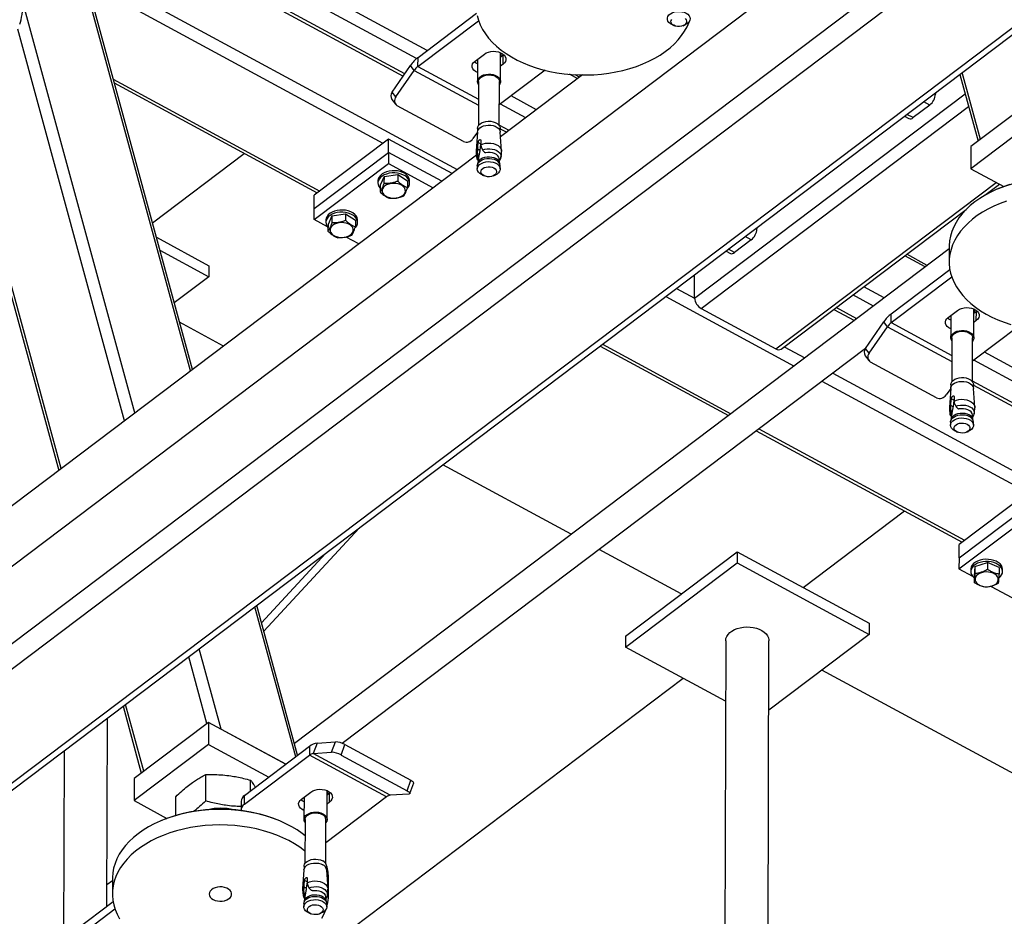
# Model space of a CAD drawing. Header units: millimetres. Extents: x 0 to 841, y 0 to 594.
# Tile 108 of 190: x 658 to 677, y 269 to 287. Entities that reach past the tile are written whole.
import ezdxf

# ---------------------------------------------------------------- set-up
doc = ezdxf.new("R2010")
doc.units = ezdxf.units.MM
doc.layers.add('TRAIT-FORT', color=4, linetype='Continuous', lineweight=25)

msp = doc.modelspace()

# ---------------------------------------------------------------- linework, layer by layer
at = {"layer": 'TRAIT-FORT', "color": 4, "linetype": 'Continuous', "lineweight": 25}
for p, q in [((754.118, 349.091), (640.007, 262.89)), ((754.114, 347.553), (640.003, 261.352)), ((754.331, 347.216), (640.221, 261.014)), ((756.077, 346.27), (641.967, 260.068)), ((642.139, 260.06), (756.25, 346.261)), ((665.715, 286.322), (660.182, 289.32)), ((665.504, 286.161), (659.97, 289.16)), ((659.59, 288.872), (665.236, 285.813)), ((665.268, 285.859), (659.638, 288.909)), ((659.81, 287.479), (666.308, 283.959)), ((659.918, 279.131), (657.697, 287.281)), ((661.021, 279.965), (659.024, 287.289)), ((659.598, 287.319), (664.835, 284.481)), ((661.057, 279.992), (659.088, 287.219)), ((665.531, 286.183), (666.693, 287.061)), ((665.53, 286.007), (666.731, 286.914)), ((659.71, 278.974), (657.592, 286.745)), ((670.576, 286.832), (670.615, 286.815)), ((670.788, 286.814), (670.828, 286.831)), ((666.662, 286.112), (666.846, 286.251)), ((667.167, 285.707), (667.169, 286.279)), ((667.169, 286.27), (667.172, 286.275)), ((665.53, 286.007), (665.531, 286.183)), ((666.711, 286.149), (666.71, 285.708)), ((667.218, 286.226), (667.169, 286.189)), ((667.217, 286.05), (667.218, 286.226)), ((667.232, 286.238), (667.218, 286.226)), ((665.018, 285.498), (665.383, 286.025)), ((665.091, 285.401), (665.457, 285.928)), ((665.457, 285.928), (665.383, 286.025)), ((665.457, 285.928), (666.732, 285.237)), ((665.53, 286.007), (666.732, 285.356)), ((668.052, 285.93), (667.143, 285.244)), ((667.217, 286.05), (667.168, 286.013)), ((676.686, 284.56), (676.325, 285.885)), ((659.488, 285.752), (663.582, 283.534)), ((659.508, 285.678), (663.533, 283.497)), ((666.733, 285.708), (666.731, 284.834)), ((667.142, 284.833), (667.144, 285.707)), ((668.795, 285.837), (667.169, 284.609)), ((668.697, 285.763), (668.537, 285.85)), ((668.736, 285.793), (668.646, 285.842)), ((676.275, 285.847), (676.636, 284.522)), ((665.091, 285.401), (665.018, 285.498)), ((675.791, 285.48), (675.79, 285.456)), ((677.969, 285.529), (676.494, 284.415)), ((665.013, 285.352), (665.086, 285.256)), ((667.883, 285.148), (667.378, 285.421)), ((671.014, 281.409), (676.38, 285.463)), ((675.679, 285.241), (675.559, 285.306)), ((675.79, 285.456), (675.772, 285.466)), ((666.43, 284.518), (665.12, 285.227)), ((667.67, 284.988), (667.166, 285.261)), ((671.144, 281.206), (676.448, 285.213)), ((675.679, 285.241), (675.348, 284.99)), ((677.968, 285.09), (676.493, 283.976)), ((675.179, 285.018), (675.266, 284.971)), ((675.348, 284.99), (675.227, 285.055)), ((666.709, 284.703), (666.619, 284.574)), ((666.709, 284.704), (666.683, 284.333)), ((666.712, 284.777), (666.712, 284.722)), ((667.338, 284.737), (667.142, 284.843)), ((667.16, 284.721), (667.161, 284.776)), ((667.161, 284.77), (667.29, 284.7)), ((667.188, 284.332), (667.163, 284.703)), ((664.946, 284.565), (663.471, 283.45)), ((664.945, 284.301), (664.946, 284.565)), ((666.206, 283.882), (664.946, 284.565)), ((666.715, 284.405), (666.723, 284.498)), ((666.772, 284.472), (666.723, 284.498)), ((666.777, 284.539), (666.777, 284.452)), ((656.662, 284.388), (658.406, 277.989)), ((658.456, 278.027), (656.698, 284.478)), ((663.47, 283.187), (664.945, 284.301)), ((666.003, 283.728), (664.945, 284.301)), ((664.945, 284.301), (664.945, 284.082)), ((666.709, 284.277), (666.715, 284.364)), ((666.715, 284.364), (666.715, 284.405)), ((666.757, 284.341), (666.715, 284.364)), ((666.772, 284.472), (666.757, 284.341)), ((666.777, 284.452), (666.78, 284.413)), ((666.78, 284.413), (666.809, 284.352)), ((666.851, 284.305), (666.87, 284.295)), ((676.494, 284.415), (676.493, 283.976)), ((666.689, 284.246), (654.372, 274.942)), ((660.263, 282.906), (662.085, 284.282)), ((666.727, 284.177), (666.719, 284.092)), ((666.723, 284.208), (666.732, 284.203)), ((666.729, 284.189), (666.723, 284.208)), ((666.727, 284.177), (666.729, 284.189)), ((666.732, 284.203), (666.729, 284.189)), ((666.865, 284.297), (666.868, 284.296)), ((666.87, 284.295), (666.868, 284.296)), ((667.15, 284.091), (667.142, 284.176)), ((667.145, 284.146), (667.147, 284.145)), ((663.47, 282.967), (664.945, 284.082)), ((664.945, 284.082), (665.833, 283.6)), ((666.707, 284.036), (666.707, 283.973)), ((666.721, 284.1), (666.711, 284.061)), ((667.158, 284.06), (667.148, 284.098)), ((667.161, 283.972), (667.161, 284.035)), ((676.493, 283.976), (677.145, 283.622)), ((664.737, 283.738), (664.736, 283.694)), ((664.857, 283.823), (664.778, 283.651)), ((664.857, 283.823), (664.856, 283.691)), ((664.857, 283.823), (665.129, 283.865)), ((665.129, 283.865), (665.128, 283.733)), ((665.129, 283.865), (665.323, 283.735)), ((665.323, 283.735), (665.323, 283.604)), ((665.365, 283.692), (665.365, 283.736)), ((666.808, 283.852), (666.847, 283.835)), ((667.02, 283.834), (667.06, 283.851)), ((664.778, 283.651), (664.778, 283.519)), ((672.629, 280.402), (676.997, 283.702)), ((676.772, 283.449), (677.061, 283.668)), ((677.038, 283.58), (677.022, 283.573)), ((663.47, 283.187), (663.471, 283.45)), ((663.47, 282.967), (663.47, 283.187)), ((672.732, 280.397), (676.401, 283.169)), ((663.739, 282.821), (663.47, 282.967)), ((663.704, 282.958), (663.704, 282.914)), ((663.824, 283.043), (663.746, 282.871)), ((663.824, 283.043), (664.096, 283.085)), ((663.824, 283.043), (663.824, 282.911)), ((664.096, 283.085), (664.096, 282.953)), ((664.096, 283.085), (664.29, 282.955)), ((664.29, 282.955), (664.29, 282.824)), ((664.332, 282.912), (664.333, 282.956)), ((663.746, 282.871), (663.745, 282.739)), ((672.25, 282.782), (672.232, 282.792)), ((672.25, 282.806), (672.25, 282.782)), ((660.342, 282.616), (661.382, 282.053)), ((664.358, 282.486), (664.108, 282.621)), ((672.139, 282.566), (671.807, 282.316)), ((672.139, 282.566), (672.019, 282.631)), ((660.413, 282.358), (661.382, 281.833)), ((676.066, 282.386), (663.079, 272.576)), ((671.807, 282.316), (671.687, 282.381)), ((676.066, 282.436), (676.065, 282.128)), ((671.639, 282.344), (671.726, 282.297)), ((675.591, 282.028), (675.183, 282.249)), ((675.63, 282.058), (675.223, 282.279)), ((661.382, 282.053), (661.382, 281.833)), ((674.916, 281.098), (676.078, 281.976)), ((661.382, 281.833), (660.697, 281.316)), ((671.014, 281.409), (671.015, 281.873)), ((674.915, 280.923), (676.116, 281.829)), ((670.657, 281.603), (671.014, 281.409)), ((674.777, 281.413), (674.369, 281.634)), ((670.445, 281.442), (672.99, 280.063)), ((674.564, 281.252), (674.157, 281.473)), ((671.144, 281.206), (672.629, 280.402)), ((673.776, 281.186), (674.184, 280.965)), ((674.233, 281.002), (673.825, 281.223)), ((676.552, 280.622), (676.554, 281.194)), ((676.554, 281.185), (676.558, 281.192)), ((674.915, 280.923), (674.916, 281.098)), ((676.047, 281.027), (676.231, 281.166)), ((676.096, 281.064), (676.095, 280.623)), ((676.603, 281.141), (676.554, 281.104)), ((676.602, 280.965), (676.603, 281.141)), ((676.617, 281.153), (676.603, 281.141)), ((661.675, 280.459), (660.801, 280.932)), ((674.403, 280.413), (674.768, 280.94)), ((674.476, 280.317), (674.842, 280.843)), ((674.842, 280.843), (674.768, 280.94)), ((674.842, 280.843), (676.117, 280.153)), ((674.915, 280.923), (676.117, 280.272)), ((677.437, 280.845), (676.528, 280.159)), ((676.602, 280.965), (676.553, 280.928)), ((676.118, 280.623), (676.116, 279.749)), ((676.527, 279.748), (676.529, 280.622)), ((664.028, 272.577), (674.404, 280.415)), ((669.142, 280.458), (671.688, 279.079)), ((669.191, 280.495), (671.736, 279.116)), ((672.795, 280.444), (673.202, 280.224)), ((674.476, 280.317), (674.403, 280.413)), ((674.398, 280.268), (674.471, 280.171)), ((685.782, 275.45), (676.763, 280.337)), ((675.815, 279.433), (674.505, 280.142)), ((685.671, 275.235), (676.551, 280.176)), ((673.754, 279.924), (684.546, 274.078)), ((673.542, 279.764), (677.625, 277.552)), ((676.094, 279.619), (676.004, 279.489)), ((676.094, 279.619), (676.068, 279.249)), ((676.097, 279.692), (676.097, 279.637)), ((685.339, 274.984), (676.527, 279.759)), ((676.545, 279.636), (676.546, 279.691)), ((676.546, 279.686), (685.258, 274.965)), ((676.573, 279.247), (676.548, 279.618)), ((676.162, 279.454), (676.162, 279.367)), ((676.094, 279.192), (676.1, 279.279)), ((676.1, 279.32), (676.108, 279.414)), ((676.1, 279.279), (676.1, 279.32)), ((676.142, 279.256), (676.1, 279.279)), ((676.157, 279.387), (676.108, 279.414)), ((676.157, 279.387), (676.142, 279.256)), ((676.162, 279.367), (676.165, 279.329)), ((676.165, 279.329), (676.194, 279.268)), ((676.112, 279.092), (676.104, 279.007)), ((676.107, 279.123), (676.117, 279.118)), ((676.114, 279.104), (676.107, 279.123)), ((676.112, 279.092), (676.114, 279.104)), ((676.117, 279.118), (676.114, 279.104)), ((676.236, 279.221), (676.255, 279.21)), ((676.25, 279.213), (676.253, 279.211)), ((676.255, 279.21), (676.253, 279.211)), ((676.535, 279.006), (676.527, 279.091)), ((676.53, 279.062), (676.532, 279.061)), ((676.092, 278.951), (676.092, 278.888)), ((676.106, 279.015), (676.096, 278.976)), ((676.543, 278.975), (676.533, 279.014)), ((676.546, 278.887), (676.546, 278.95)), ((672.24, 278.78), (676.323, 276.568)), ((672.288, 278.817), (676.371, 276.605)), ((676.193, 278.767), (676.232, 278.75)), ((676.405, 278.75), (676.445, 278.766)), ((668.569, 276.724), (666.024, 278.103)), ((677.736, 277.635), (676.261, 276.521)), ((676.26, 276.257), (677.735, 277.372)), ((673.168, 275.667), (675.18, 277.187)), ((676.259, 276.038), (677.734, 277.152)), ((662.472, 274.802), (664.363, 276.848)), ((676.26, 276.257), (676.261, 276.521)), ((662.426, 274.969), (663.7, 276.347)), ((670.752, 275.541), (669.121, 276.425)), ((669.646, 274.705), (671.858, 276.377)), ((671.858, 276.377), (671.858, 276.157)), ((671.858, 276.377), (674.478, 274.958)), ((669.645, 274.486), (671.858, 276.157)), ((671.858, 276.157), (674.477, 274.738)), ((676.26, 276.257), (676.259, 276.038)), ((676.573, 276.082), (676.823, 276.163)), ((676.823, 276.163), (676.823, 276.031)), ((677.058, 276.064), (676.823, 276.163)), ((676.259, 276.038), (676.529, 275.892)), ((676.494, 276.028), (676.494, 275.984)), ((676.573, 276.082), (676.558, 275.903)), ((676.558, 275.903), (676.558, 275.771)), ((676.573, 276.082), (676.573, 275.95)), ((677.058, 276.064), (677.058, 275.933)), ((677.122, 275.983), (677.122, 276.027)), ((676.529, 275.892), (676.558, 275.862)), ((676.899, 275.691), (677.936, 275.129)), ((663.107, 272.311), (662.296, 275.286)), ((663.143, 272.339), (662.333, 275.314)), ((674.478, 274.958), (674.477, 274.738)), ((674.477, 274.738), (672.486, 273.234)), ((669.646, 274.705), (669.645, 274.486)), ((671.633, 274.613), (671.593, 259.735)), ((672.45, 259.558), (672.49, 274.611)), ((661.628, 272.856), (661.193, 274.453)), ((671.629, 273.411), (669.645, 274.486)), ((661.346, 272.972), (660.985, 274.296)), ((680.869, 270.06), (673.54, 274.03)), ((662.105, 267.31), (670.786, 273.868)), ((659.681, 273.311), (660.042, 271.987)), ((660.092, 272.024), (659.731, 273.349)), ((659.362, 269.349), (659.372, 273.077)), ((661.375, 272.993), (659.9, 271.879)), ((661.375, 272.993), (661.374, 272.554)), ((662.909, 272.162), (661.375, 272.993)), ((661.628, 272.856), (662.909, 272.162)), ((663.528, 272.582), (663.453, 272.374)), ((663.528, 272.582), (663.892, 272.607)), ((663.818, 272.399), (663.892, 272.607)), ((658.513, 272.429), (658.503, 268.7)), ((661.374, 272.554), (659.899, 271.44)), ((661.374, 272.554), (662.57, 271.906)), ((662.09, 271.543), (663.38, 272.518)), ((663.38, 272.518), (663.38, 272.342)), ((663.453, 272.374), (663.818, 272.399)), ((664.007, 272.345), (664.081, 272.553)), ((664.081, 272.553), (665.39, 271.844)), ((662.089, 271.367), (663.38, 272.342)), ((664.908, 271.514), (663.38, 272.342)), ((664.981, 271.546), (663.453, 272.374)), ((664.007, 272.345), (665.316, 271.636)), ((659.9, 271.879), (659.899, 271.44)), ((661.32, 271.434), (661.321, 271.956)), ((662.211, 271.635), (662.212, 271.845)), ((665.316, 271.636), (665.39, 271.844)), ((663.221, 271.471), (663.405, 271.611)), ((663.726, 271.067), (663.727, 271.638)), ((663.727, 271.629), (663.73, 271.634)), ((665.371, 271.582), (665.445, 271.79)), ((659.899, 271.44), (660.551, 271.087)), ((660.726, 271.145), (660.727, 271.518)), ((662.022, 271.425), (662.022, 271.249)), ((662.089, 271.367), (662.09, 271.543)), ((663.27, 271.509), (663.269, 271.068)), ((664.908, 271.514), (663.702, 270.603)), ((663.776, 271.585), (663.727, 271.548)), ((663.791, 271.598), (663.776, 271.585)), ((663.776, 271.41), (663.776, 271.585)), ((665.346, 271.571), (664.981, 271.546)), ((663.776, 271.41), (663.727, 271.372)), ((660.444, 271.044), (660.428, 271.037)), ((662.807, 271.031), (662.791, 271.038)), ((663.292, 271.068), (663.289, 270.194)), ((663.701, 270.192), (663.703, 271.067)), ((663.267, 270.064), (663.241, 269.693)), ((663.271, 270.136), (663.27, 270.081)), ((663.711, 270.175), (663.701, 270.203)), ((663.719, 270.08), (663.719, 270.135)), ((663.746, 269.692), (663.722, 270.063)), ((659.471, 269.851), (659.363, 269.769)), ((659.471, 269.9), (659.47, 269.592)), ((663.273, 269.765), (663.281, 269.858)), ((663.33, 269.832), (663.281, 269.858)), ((663.335, 269.899), (663.335, 269.811)), ((663.756, 269.581), (663.757, 269.889)), ((663.268, 269.637), (663.273, 269.724)), ((663.273, 269.724), (663.273, 269.765)), ((663.316, 269.701), (663.273, 269.724)), ((663.33, 269.832), (663.316, 269.701)), ((663.335, 269.811), (663.339, 269.773)), ((663.339, 269.773), (663.368, 269.712)), ((663.41, 269.665), (663.429, 269.654)), ((663.424, 269.657), (663.427, 269.655)), ((663.429, 269.654), (663.426, 269.656)), ((663.28, 269.459), (663.269, 269.42)), ((663.286, 269.537), (663.278, 269.452)), ((663.288, 269.548), (663.281, 269.568)), ((663.281, 269.568), (663.29, 269.563)), ((663.288, 269.548), (663.286, 269.537)), ((663.29, 269.563), (663.288, 269.548)), ((663.709, 269.451), (663.701, 269.536)), ((663.703, 269.506), (663.705, 269.505)), ((663.717, 269.419), (663.707, 269.458)), ((658.321, 268.387), (659.521, 269.294)), ((658.322, 268.563), (659.483, 269.44)), ((663.266, 269.396), (663.266, 269.332)), ((663.72, 269.331), (663.72, 269.395)), ((663.366, 269.211), (663.406, 269.194)), ((663.579, 269.194), (663.619, 269.211))]:
    msp.add_line(p, q, dxfattribs=at)
at = {"layer": 'TRAIT-FORT', "color": 4, "linetype": 'Continuous', "lineweight": 25, "flags": 128}
for points in [[(670.576, 286.832), (670.575, 286.832), (670.538, 286.852), (670.508, 286.877), (670.487, 286.906), (670.476, 286.937), (670.476, 286.968), (670.487, 286.999), (670.507, 287.027), (670.537, 287.052), (670.574, 287.073), (670.618, 287.087), (670.665, 287.096), (670.714, 287.097), (670.762, 287.092), (670.808, 287.081), (670.849, 287.063), (670.849, 287.063)], [(670.849, 287.063), (670.883, 287.04), (670.908, 287.013), (670.924, 286.984), (670.929, 286.952), (670.924, 286.921), (670.909, 286.891), (670.883, 286.865), (670.85, 286.842), (670.828, 286.831)], [(666.702, 287.014), (666.728, 286.921), (666.765, 286.829), (666.811, 286.739), (666.866, 286.651), (666.931, 286.566), (667.005, 286.484), (667.088, 286.406), (667.179, 286.331), (667.277, 286.26), (667.384, 286.194), (667.496, 286.133), (667.616, 286.077), (667.741, 286.026), (667.871, 285.981), (668.006, 285.942), (668.144, 285.909), (668.286, 285.881), (668.431, 285.861), (668.577, 285.846), (668.724, 285.839), (668.872, 285.837), (669.02, 285.842), (669.167, 285.854), (669.312, 285.872), (669.454, 285.897), (669.594, 285.928), (669.73, 285.965), (669.862, 286.007), (669.989, 286.056), (670.11, 286.11), (670.225, 286.169), (670.334, 286.233), (670.435, 286.302), (670.528, 286.375), (670.614, 286.452), (670.691, 286.533), (670.759, 286.617), (670.818, 286.704), (670.867, 286.793), (670.906, 286.884), (670.91, 286.893)], [(670.602, 286.822), (670.574, 286.841), (670.556, 286.864), (670.547, 286.889), (670.549, 286.915), (670.561, 286.94)], [(670.83, 286.954), (670.849, 286.931), (670.857, 286.906), (670.855, 286.88), (670.843, 286.855), (670.821, 286.833), (670.791, 286.816), (670.755, 286.804), (670.715, 286.798), (670.674, 286.8), (670.636, 286.807), (670.602, 286.822)], [(666.846, 286.251), (666.883, 286.274), (666.926, 286.291), (666.974, 286.302), (667.024, 286.306), (667.075, 286.303), (667.124, 286.294), (667.168, 286.279), (667.207, 286.258), (667.238, 286.232), (667.26, 286.203), (667.272, 286.171), (667.274, 286.139), (667.265, 286.107), (667.246, 286.077), (667.217, 286.05)], [(666.711, 285.883), (666.672, 285.904), (666.641, 285.93), (666.619, 285.959), (666.607, 285.991), (666.605, 286.023), (666.614, 286.055), (666.633, 286.085), (666.662, 286.112)], [(666.711, 286.059), (666.673, 286.08), (666.647, 286.1)], [(666.733, 285.644), (666.732, 285.646), (666.716, 285.676), (666.71, 285.708), (666.715, 285.739), (666.731, 285.769), (666.756, 285.796), (666.79, 285.819), (666.831, 285.837), (666.877, 285.848), (666.926, 285.854), (666.975, 285.852), (667.023, 285.843), (667.066, 285.829), (667.104, 285.808), (667.134, 285.783), (667.155, 285.754), (667.166, 285.723), (667.166, 285.692), (667.156, 285.661), (667.144, 285.643)], [(666.733, 285.708), (666.733, 285.712), (666.74, 285.741), (666.756, 285.768), (666.782, 285.793), (666.815, 285.813), (666.855, 285.828), (666.899, 285.837), (666.945, 285.839), (666.99, 285.835), (667.033, 285.824), (667.071, 285.808), (667.103, 285.786), (667.127, 285.761), (667.14, 285.733), (667.144, 285.707)], [(666.712, 284.777), (666.717, 284.807), (666.732, 284.836), (666.757, 284.863), (666.791, 284.886), (666.831, 284.903), (666.876, 284.914), (666.924, 284.919), (666.972, 284.918), (667.019, 284.909), (667.062, 284.895), (667.099, 284.875), (667.128, 284.85), (667.149, 284.822), (667.159, 284.792), (667.161, 284.776)], [(666.709, 284.704), (666.714, 284.728), (666.729, 284.758), (666.755, 284.785), (666.788, 284.808), (666.829, 284.826), (666.875, 284.837), (666.923, 284.842), (666.972, 284.841), (667.02, 284.832), (667.063, 284.818), (667.101, 284.797), (667.131, 284.772), (667.151, 284.744), (667.162, 284.713), (667.163, 284.703)], [(666.777, 284.452), (666.822, 284.47), (666.872, 284.482), (666.925, 284.487), (666.978, 284.485), (667.03, 284.475), (667.077, 284.459), (667.118, 284.437), (667.15, 284.41), (667.173, 284.379), (667.186, 284.346), (667.188, 284.321)], [(666.809, 284.352), (666.854, 284.366), (666.903, 284.373), (666.954, 284.374), (667.003, 284.368), (667.05, 284.356), (667.091, 284.338), (667.126, 284.315), (667.153, 284.287), (667.17, 284.257), (667.177, 284.225), (667.175, 284.199)], [(667.142, 284.176), (667.142, 284.178), (667.133, 284.208), (667.114, 284.235), (667.086, 284.259), (667.05, 284.279), (667.008, 284.293), (666.963, 284.3), (666.916, 284.301), (666.87, 284.295)], [(666.707, 284.036), (666.708, 284.051), (666.719, 284.082), (666.739, 284.11), (666.769, 284.135), (666.806, 284.156), (666.85, 284.17), (666.897, 284.179), (666.946, 284.181), (666.995, 284.176), (667.04, 284.164), (667.081, 284.146)], [(666.808, 283.852), (666.788, 283.862), (666.754, 283.884), (666.728, 283.911), (666.712, 283.941), (666.707, 283.972), (666.712, 284.003), (666.728, 284.033), (666.753, 284.06), (666.787, 284.083), (666.827, 284.101), (666.873, 284.112), (666.921, 284.117), (666.97, 284.116), (667.018, 284.107), (667.061, 284.093), (667.099, 284.072), (667.128, 284.047), (667.149, 284.019), (667.16, 283.988), (667.16, 283.957), (667.15, 283.926), (667.129, 283.897), (667.099, 283.872), (667.062, 283.852), (667.06, 283.851)], [(666.721, 284.1), (666.729, 284.12), (666.749, 284.147), (666.777, 284.171), (666.812, 284.19), (666.854, 284.204), (666.899, 284.212), (666.946, 284.214), (666.992, 284.209), (667.035, 284.198), (667.074, 284.181)], [(665.355, 283.786), (665.337, 283.82), (665.309, 283.851), (665.273, 283.879), (665.23, 283.902), (665.18, 283.92), (665.127, 283.932), (665.072, 283.937), (665.015, 283.937), (664.96, 283.93), (664.908, 283.916), (664.86, 283.897), (664.819, 283.873), (664.785, 283.844), (664.759, 283.812), (664.743, 283.778), (664.737, 283.742), (664.737, 283.738)], [(667.034, 283.993), (667.062, 283.974), (667.081, 283.951), (667.089, 283.925), (667.087, 283.9), (667.075, 283.875), (667.053, 283.853), (667.023, 283.835), (666.987, 283.824), (666.947, 283.818), (666.906, 283.819), (666.868, 283.827), (666.834, 283.841), (666.806, 283.861), (666.788, 283.884), (666.779, 283.909), (666.781, 283.935), (666.793, 283.96), (666.815, 283.982), (666.845, 283.999), (666.881, 284.011), (666.921, 284.017), (666.962, 284.015), (667, 284.007), (667.034, 283.993)], [(665.355, 283.742), (665.337, 283.776), (665.309, 283.807), (665.273, 283.835), (665.229, 283.858), (665.18, 283.876), (665.127, 283.888), (665.072, 283.894), (665.015, 283.893), (664.96, 283.886), (664.908, 283.872), (664.86, 283.853), (664.818, 283.829), (664.784, 283.8), (664.759, 283.768), (664.743, 283.734), (664.736, 283.698), (664.74, 283.662), (664.754, 283.627), (664.778, 283.594), (664.778, 283.593)], [(665.365, 283.736), (665.364, 283.75), (665.355, 283.786)], [(665.217, 283.641), (665.18, 283.661), (665.137, 283.676), (665.091, 283.684), (665.043, 283.687), (664.995, 283.683), (664.95, 283.672), (664.909, 283.656), (664.874, 283.635), (664.847, 283.609), (664.829, 283.581), (664.82, 283.55), (664.822, 283.52), (664.833, 283.49), (664.854, 283.462), (664.884, 283.437), (664.921, 283.417), (664.963, 283.403), (665.01, 283.394), (665.058, 283.392), (665.105, 283.396), (665.151, 283.406), (665.192, 283.423), (665.227, 283.444), (665.254, 283.469), (665.272, 283.498), (665.28, 283.528), (665.279, 283.559), (665.267, 283.589), (665.246, 283.617), (665.217, 283.641)], [(677.268, 283.663), (677.138, 283.619), (677.012, 283.569), (676.893, 283.514), (676.779, 283.453), (676.672, 283.388), (676.573, 283.318), (676.481, 283.244), (676.398, 283.166), (676.323, 283.084), (676.257, 283), (676.201, 282.912), (676.154, 282.823), (676.117, 282.731), (676.09, 282.638), (676.073, 282.544), (676.066, 282.45), (676.066, 282.436)], [(677.202, 283.334), (677.074, 283.287), (676.951, 283.234), (676.834, 283.176), (676.724, 283.114), (676.621, 283.046), (676.525, 282.974), (676.438, 282.898), (676.359, 282.818), (676.288, 282.735), (676.227, 282.649), (676.175, 282.56), (676.133, 282.47), (676.101, 282.377), (676.079, 282.284), (676.067, 282.189), (676.065, 282.095), (676.074, 282), (676.093, 281.907), (676.121, 281.814), (676.16, 281.722), (676.208, 281.633), (676.266, 281.546), (676.333, 281.461), (676.409, 281.38), (676.494, 281.302), (676.587, 281.229), (676.688, 281.159), (676.795, 281.094), (676.91, 281.034), (677.031, 280.979), (677.157, 280.93), (677.288, 280.886)], [(664.323, 283.006), (664.304, 283.04), (664.276, 283.071), (664.24, 283.099), (664.197, 283.122), (664.148, 283.14), (664.095, 283.152), (664.039, 283.157), (663.983, 283.157), (663.928, 283.15), (663.875, 283.136), (663.828, 283.117), (663.786, 283.093), (663.752, 283.064), (663.726, 283.032), (663.71, 282.998), (663.704, 282.962), (663.704, 282.958)], [(664.323, 282.962), (664.304, 282.996), (664.276, 283.027), (664.24, 283.055), (664.197, 283.078), (664.148, 283.096), (664.095, 283.108), (664.039, 283.114), (663.983, 283.113), (663.927, 283.106), (663.875, 283.092), (663.827, 283.073), (663.786, 283.049), (663.752, 283.02), (663.726, 282.988), (663.71, 282.954), (663.704, 282.918), (663.708, 282.882), (663.722, 282.847), (663.745, 282.814), (663.746, 282.813)], [(664.333, 282.956), (664.332, 282.97), (664.323, 283.006)], [(664.184, 282.861), (664.147, 282.881), (664.105, 282.896), (664.059, 282.904), (664.01, 282.907), (663.963, 282.903), (663.917, 282.892), (663.876, 282.876), (663.841, 282.855), (663.814, 282.829), (663.796, 282.801), (663.788, 282.77), (663.789, 282.74), (663.801, 282.71), (663.822, 282.682), (663.851, 282.657), (663.888, 282.637), (663.931, 282.623), (663.977, 282.614), (664.025, 282.612), (664.073, 282.616), (664.118, 282.626), (664.159, 282.643), (664.194, 282.664), (664.221, 282.689), (664.239, 282.718), (664.248, 282.748), (664.246, 282.779), (664.235, 282.809), (664.214, 282.837), (664.184, 282.861)], [(676.231, 281.166), (676.268, 281.189), (676.311, 281.206), (676.359, 281.217), (676.409, 281.221), (676.46, 281.219), (676.509, 281.21), (676.553, 281.194), (676.592, 281.173), (676.623, 281.147), (676.645, 281.118), (676.657, 281.087), (676.659, 281.054), (676.65, 281.022), (676.631, 280.992), (676.602, 280.965)], [(676.096, 280.799), (676.057, 280.819), (676.026, 280.845), (676.004, 280.874), (675.992, 280.906), (675.99, 280.938), (675.999, 280.97), (676.018, 281), (676.047, 281.027)], [(676.096, 280.974), (676.058, 280.995), (676.032, 281.015)], [(676.118, 280.56), (676.117, 280.561), (676.101, 280.591), (676.095, 280.623), (676.1, 280.654), (676.116, 280.684), (676.141, 280.711), (676.175, 280.734), (676.216, 280.752), (676.262, 280.764), (676.311, 280.769), (676.36, 280.767), (676.408, 280.759), (676.451, 280.744), (676.489, 280.723), (676.519, 280.698), (676.54, 280.67), (676.551, 280.639), (676.551, 280.607), (676.541, 280.576), (676.529, 280.559)], [(676.118, 280.623), (676.118, 280.627), (676.125, 280.656), (676.141, 280.684), (676.167, 280.708), (676.2, 280.728), (676.24, 280.743), (676.284, 280.752), (676.33, 280.754), (676.375, 280.75), (676.418, 280.74), (676.456, 280.723), (676.488, 280.702), (676.511, 280.676), (676.525, 280.648), (676.529, 280.622)], [(676.097, 279.692), (676.102, 279.722), (676.117, 279.752), (676.142, 279.778), (676.176, 279.801), (676.216, 279.818), (676.261, 279.83), (676.309, 279.835), (676.357, 279.833), (676.404, 279.825), (676.447, 279.81), (676.484, 279.79), (676.513, 279.765), (676.534, 279.737), (676.544, 279.707), (676.546, 279.691)], [(676.094, 279.619), (676.099, 279.644), (676.114, 279.673), (676.14, 279.7), (676.173, 279.723), (676.214, 279.741), (676.26, 279.753), (676.308, 279.758), (676.357, 279.756), (676.405, 279.748), (676.448, 279.733), (676.486, 279.712), (676.516, 279.687), (676.536, 279.659), (676.547, 279.628), (676.548, 279.618)], [(676.162, 279.367), (676.207, 279.386), (676.257, 279.398), (676.31, 279.402), (676.363, 279.4), (676.415, 279.391), (676.462, 279.375), (676.503, 279.352), (676.535, 279.325), (676.558, 279.294), (676.571, 279.261), (676.573, 279.236)], [(676.194, 279.268), (676.239, 279.281), (676.288, 279.289), (676.339, 279.289), (676.388, 279.284), (676.435, 279.271), (676.476, 279.253), (676.511, 279.23), (676.538, 279.202), (676.555, 279.172), (676.562, 279.14), (676.56, 279.114)], [(676.092, 278.951), (676.093, 278.966), (676.104, 278.997), (676.124, 279.026), (676.154, 279.051), (676.191, 279.071), (676.235, 279.086), (676.282, 279.094), (676.331, 279.096), (676.379, 279.091), (676.425, 279.079), (676.466, 279.062)], [(676.193, 278.767), (676.173, 278.777), (676.139, 278.8), (676.113, 278.827), (676.097, 278.856), (676.092, 278.888), (676.097, 278.919), (676.113, 278.949), (676.138, 278.975), (676.172, 278.998), (676.212, 279.016), (676.258, 279.028), (676.306, 279.033), (676.355, 279.031), (676.403, 279.023), (676.446, 279.008), (676.484, 278.987), (676.513, 278.962), (676.534, 278.934), (676.545, 278.903), (676.545, 278.872), (676.535, 278.841), (676.514, 278.813), (676.484, 278.788), (676.447, 278.767), (676.445, 278.766)], [(676.106, 279.015), (676.114, 279.035), (676.134, 279.062), (676.162, 279.086), (676.197, 279.105), (676.239, 279.119), (676.284, 279.127), (676.331, 279.129), (676.377, 279.124), (676.42, 279.113), (676.459, 279.096)], [(676.527, 279.091), (676.527, 279.094), (676.518, 279.123), (676.499, 279.151), (676.471, 279.175), (676.435, 279.194), (676.393, 279.208), (676.348, 279.215), (676.301, 279.216), (676.255, 279.21)], [(676.419, 278.909), (676.447, 278.889), (676.466, 278.866), (676.474, 278.841), (676.472, 278.815), (676.46, 278.79), (676.438, 278.768), (676.408, 278.751), (676.372, 278.739), (676.332, 278.733), (676.291, 278.735), (676.253, 278.743), (676.219, 278.757), (676.191, 278.776), (676.173, 278.799), (676.164, 278.825), (676.166, 278.851), (676.178, 278.875), (676.2, 278.897), (676.23, 278.915), (676.266, 278.926), (676.306, 278.932), (676.347, 278.931), (676.385, 278.923), (676.419, 278.909)], [(677.122, 276.027), (677.122, 276.033), (677.116, 276.068), (677.099, 276.103), (677.073, 276.135), (677.039, 276.164), (676.997, 276.188), (676.949, 276.207), (676.897, 276.22), (676.842, 276.227), (676.785, 276.228), (676.73, 276.222), (676.677, 276.21), (676.628, 276.192), (676.585, 276.169), (676.549, 276.142), (676.521, 276.11), (676.503, 276.076), (676.494, 276.041), (676.494, 276.028)], [(677.056, 275.86), (677.082, 275.885), (677.105, 275.918), (677.119, 275.953), (677.122, 275.989), (677.116, 276.024), (677.099, 276.059), (677.073, 276.091), (677.039, 276.12), (676.997, 276.144), (676.949, 276.163), (676.897, 276.176), (676.842, 276.183), (676.785, 276.184), (676.73, 276.178), (676.677, 276.166), (676.628, 276.149), (676.585, 276.125), (676.549, 276.098), (676.521, 276.066), (676.503, 276.032), (676.494, 275.997), (676.496, 275.961), (676.507, 275.925), (676.529, 275.892), (676.529, 275.892)], [(676.682, 275.706), (676.724, 275.692), (676.771, 275.684), (676.819, 275.683), (676.867, 275.687), (676.912, 275.698), (676.952, 275.715), (676.987, 275.737), (677.013, 275.762), (677.03, 275.791), (677.038, 275.822), (677.035, 275.852), (677.023, 275.882), (677.001, 275.91), (676.971, 275.934), (676.934, 275.953), (676.891, 275.967), (676.844, 275.976), (676.796, 275.977), (676.748, 275.973), (676.703, 275.962), (676.663, 275.945), (676.628, 275.923), (676.602, 275.897), (676.585, 275.869), (676.577, 275.838), (676.58, 275.807), (676.592, 275.778), (676.614, 275.75), (676.644, 275.726), (676.682, 275.706)], [(671.633, 274.613), (671.633, 274.616), (671.638, 274.658), (671.654, 274.698), (671.679, 274.737), (671.714, 274.773), (671.756, 274.805), (671.805, 274.832), (671.861, 274.854), (671.921, 274.871), (671.985, 274.882), (672.05, 274.886), (672.115, 274.884), (672.18, 274.875), (672.241, 274.86), (672.298, 274.84), (672.35, 274.814), (672.395, 274.783), (672.432, 274.748), (672.461, 274.711), (672.48, 274.67), (672.489, 274.629), (672.49, 274.611)], [(665.39, 271.844), (665.41, 271.832), (665.426, 271.82), (665.437, 271.81), (665.444, 271.8), (665.446, 271.792), (665.445, 271.79)], [(663.405, 271.611), (663.442, 271.633), (663.485, 271.65), (663.533, 271.661), (663.583, 271.665), (663.633, 271.663), (663.682, 271.654), (663.727, 271.639), (663.766, 271.617), (663.797, 271.592), (663.819, 271.563), (663.831, 271.531), (663.833, 271.499), (663.824, 271.467), (663.805, 271.437), (663.776, 271.41)], [(665.316, 271.636), (665.336, 271.624), (665.352, 271.613), (665.363, 271.602), (665.37, 271.592), (665.371, 271.584), (665.368, 271.578), (665.359, 271.573), (665.346, 271.571)], [(663.269, 271.243), (663.231, 271.264), (663.2, 271.289), (663.178, 271.319), (663.166, 271.35), (663.164, 271.383), (663.173, 271.415), (663.192, 271.445), (663.221, 271.471)], [(663.27, 271.419), (663.231, 271.439), (663.206, 271.459)], [(663.291, 270.745), (663.235, 270.788), (663.134, 270.858), (663.026, 270.923), (662.912, 270.983), (662.791, 271.038), (662.665, 271.087), (662.534, 271.131), (662.398, 271.169), (662.258, 271.2), (662.116, 271.226), (661.971, 271.245), (661.824, 271.258), (661.677, 271.264), (661.529, 271.264), (661.381, 271.257), (661.235, 271.244), (661.09, 271.224), (660.948, 271.198), (660.809, 271.166), (660.674, 271.127), (660.543, 271.083), (660.418, 271.033), (660.298, 270.978), (660.185, 270.917), (660.078, 270.852), (659.978, 270.782), (659.887, 270.708), (659.803, 270.63), (659.729, 270.548), (659.663, 270.464), (659.606, 270.377), (659.56, 270.287), (659.522, 270.195), (659.495, 270.102), (659.478, 270.008), (659.471, 269.914), (659.471, 269.9)], [(663.291, 271.004), (663.281, 271.02), (663.27, 271.051), (663.27, 271.083), (663.281, 271.114), (663.301, 271.143), (663.331, 271.168), (663.369, 271.188), (663.412, 271.203), (663.46, 271.211), (663.509, 271.213), (663.558, 271.208), (663.604, 271.196), (663.645, 271.179)], [(663.292, 271.068), (663.292, 271.071), (663.298, 271.1), (663.315, 271.128), (663.34, 271.152), (663.374, 271.173), (663.413, 271.187), (663.457, 271.196), (663.503, 271.199), (663.549, 271.194), (663.592, 271.184), (663.63, 271.167)], [(663.645, 271.179), (663.679, 271.156), (663.705, 271.129), (663.72, 271.099), (663.726, 271.067), (663.721, 271.036), (663.705, 271.006), (663.703, 271.003)], [(662.187, 270.906), (662.043, 270.929), (661.897, 270.945), (661.75, 270.954), (661.602, 270.957), (661.454, 270.954), (661.307, 270.944), (661.161, 270.927), (661.018, 270.904), (660.877, 270.875), (660.74, 270.84), (660.607, 270.798), (660.479, 270.751), (660.356, 270.699), (660.24, 270.641), (660.13, 270.578), (660.026, 270.51), (659.931, 270.438), (659.843, 270.362), (659.764, 270.282), (659.694, 270.199), (659.633, 270.113), (659.581, 270.024), (659.539, 269.934), (659.507, 269.842), (659.485, 269.748), (659.473, 269.654), (659.471, 269.559), (659.479, 269.465), (659.498, 269.371), (659.527, 269.278), (659.565, 269.187), (659.614, 269.097)], [(663.29, 270.438), (663.281, 270.444), (663.185, 270.516), (663.08, 270.583), (662.969, 270.646), (662.852, 270.703), (662.728, 270.755), (662.599, 270.802), (662.465, 270.843), (662.328, 270.878), (662.187, 270.906)], [(663.271, 270.136), (663.272, 270.151), (663.282, 270.182), (663.302, 270.21), (663.332, 270.234), (663.369, 270.255), (663.411, 270.269), (663.458, 270.277), (663.506, 270.279), (663.554, 270.274), (663.599, 270.263), (663.64, 270.245)], [(663.267, 270.064), (663.269, 270.072), (663.279, 270.103), (663.299, 270.132), (663.329, 270.157), (663.367, 270.177), (663.41, 270.192), (663.457, 270.2), (663.506, 270.202), (663.555, 270.197), (663.601, 270.185), (663.641, 270.168)], [(661.47, 269.478), (661.51, 269.461), (661.554, 269.45), (661.602, 269.445), (661.65, 269.447), (661.696, 269.455), (661.739, 269.469), (661.775, 269.489), (661.804, 269.514), (661.824, 269.541), (661.834, 269.571), (661.834, 269.602), (661.824, 269.632), (661.803, 269.66), (661.774, 269.685), (661.738, 269.704), (661.695, 269.719), (661.649, 269.727), (661.601, 269.729), (661.553, 269.724), (661.509, 269.712), (661.469, 269.695), (661.436, 269.673), (661.411, 269.646), (661.396, 269.617), (661.391, 269.587), (661.396, 269.556), (661.412, 269.527), (661.437, 269.501), (661.47, 269.478)], [(663.335, 269.811), (663.38, 269.83), (663.43, 269.842), (663.483, 269.847), (663.537, 269.845), (663.588, 269.835), (663.635, 269.819), (663.676, 269.797), (663.709, 269.77), (663.732, 269.739), (663.744, 269.705), (663.746, 269.681)], [(663.368, 269.712), (663.413, 269.726), (663.462, 269.733), (663.512, 269.734), (663.562, 269.728), (663.608, 269.716), (663.65, 269.697), (663.685, 269.674), (663.712, 269.647), (663.729, 269.616), (663.736, 269.585), (663.734, 269.558)], [(663.429, 269.654), (663.474, 269.66), (663.521, 269.66), (663.567, 269.652), (663.609, 269.638), (663.644, 269.619), (663.673, 269.595), (663.691, 269.567), (663.7, 269.538), (663.701, 269.536)], [(663.266, 269.396), (663.271, 269.426), (663.287, 269.456), (663.312, 269.483), (663.345, 269.506), (663.386, 269.523), (663.432, 269.535), (663.48, 269.54), (663.529, 269.539), (663.576, 269.53), (663.62, 269.515), (663.657, 269.495), (663.687, 269.47), (663.708, 269.442), (663.719, 269.411), (663.72, 269.395)], [(663.366, 269.211), (663.366, 269.212), (663.328, 269.232), (663.298, 269.257), (663.278, 269.285), (663.267, 269.316), (663.267, 269.348), (663.277, 269.378), (663.298, 269.407), (663.327, 269.432), (663.365, 269.452), (663.408, 269.467), (663.455, 269.475), (663.504, 269.477), (663.553, 269.472), (663.599, 269.46), (663.639, 269.443), (663.639, 269.443)], [(663.28, 269.459), (663.281, 269.465), (663.296, 269.493), (663.32, 269.519), (663.352, 269.541), (663.391, 269.557), (663.435, 269.569), (663.481, 269.573), (663.527, 269.572), (663.573, 269.564), (663.614, 269.55), (663.65, 269.53), (663.678, 269.507), (663.698, 269.479), (663.707, 269.458)], [(663.392, 269.201), (663.365, 269.22), (663.346, 269.243), (663.337, 269.269), (663.339, 269.295), (663.352, 269.32), (663.374, 269.341), (663.404, 269.359), (663.44, 269.371), (663.48, 269.376), (663.52, 269.375), (663.559, 269.367), (663.593, 269.353), (663.62, 269.334), (663.639, 269.311), (663.648, 269.285), (663.646, 269.259), (663.634, 269.234), (663.612, 269.213), (663.582, 269.195), (663.545, 269.183), (663.506, 269.178), (663.465, 269.179), (663.426, 269.187), (663.392, 269.201)], [(663.639, 269.443), (663.673, 269.42), (663.699, 269.393), (663.714, 269.363), (663.72, 269.332), (663.715, 269.301), (663.699, 269.271), (663.674, 269.244), (663.64, 269.221), (663.619, 269.211)], [(663.621, 269.105), (663.668, 269.194), (663.7, 269.272)]]:
    msp.add_lwpolyline(points, dxfattribs=at)
at = {"layer": 'TRAIT-FORT', "color": 4, "linetype": 'Continuous', "lineweight": 25}
for centre, radius, start, end in [((667.079, 286.256), 0.104, 329.4823, 9.0541), ((665.961, 285.634), 0.698, 128.1054, 145.9672), ((665.746, 285.733), 0.349, 128.1054, 145.9672), ((665.116, 285.422), 0.124, 142.2218, 214.168), ((665.181, 285.327), 0.117, 140.35, 238.629), ((675.49, 285.475), 0.301, 309.0289, 356.4481), ((675.293, 285.041), 0.0745, 249.0032, 317.2109), ((666.492, 284.655), 0.151, 245.8155, 327.2317), ((666.8, 284.324), 0.117, 136.5575, 180.8705), ((666.796, 284.22), 0.104, 146.7951, 190.9104), ((667.018, 284.057), 0.136, 17.7669, 65.6724), ((667.033, 284.027), 0.128, 3.543, 68.2363), ((665.222, 283.693), 0.142, 315.7393, 20.2789), ((678.204, 280.701), 3.106, 67.6486, 112.0505), ((664.189, 282.913), 0.142, 315.7393, 20.2789), ((671.95, 282.8), 0.301, 309.0289, 356.4481), ((671.753, 282.366), 0.0745, 249.0032, 317.2109), ((671.268, 281.43), 0.255, 184.6153, 240.9639), ((676.464, 281.172), 0.104, 329.4824, 9.0427), ((675.346, 280.549), 0.698, 128.1054, 145.9672), ((675.131, 280.648), 0.349, 128.1054, 145.9672), ((672.684, 280.482), 0.0971, 234.9413, 299.5453), ((674.501, 280.337), 0.124, 142.2218, 214.168), ((674.566, 280.242), 0.117, 140.35, 238.629), ((675.877, 279.571), 0.151, 245.8155, 327.2317), ((676.185, 279.24), 0.117, 136.5575, 180.8705), ((676.181, 279.135), 0.104, 146.7951, 190.9104), ((676.403, 278.972), 0.136, 17.7669, 65.6724), ((676.418, 278.942), 0.128, 3.543, 68.2363), ((663.565, 272.296), 0.288, 97.4002, 129.7696), ((663.874, 272.186), 0.422, 60.6517, 87.5828), ((663.8, 271.978), 0.422, 60.6517, 87.5828), ((663.472, 272.231), 0.144, 97.4002, 129.7696), ((663.638, 271.616), 0.104, 329.4822, 9.0634), ((662.171, 271.418), 0.149, 123.1684, 177.1102), ((665, 271.403), 0.144, 97.4002, 129.7696), ((661.61, 268.165), 3.106, 67.6486, 112.0505), ((661.615, 270.19), 1.099, 76.2543, 103.4447), ((662.169, 271.243), 0.148, 122.9896, 180.2919), ((663.583, 271.056), 0.121, 4.869, 66.9103), ((663.593, 270.127), 0.127, 3.543, 68.2363), ((663.587, 270.043), 0.136, 8.3913, 66.4659), ((662.859, 269.89), 0.898, 359.9409, 17.0634), ((663.358, 269.684), 0.117, 136.5575, 180.8705), ((662.868, 269.583), 0.888, 343.5806, 6.7065), ((663.355, 269.58), 0.104, 146.7951, 190.9104)]:
    msp.add_arc(centre, radius, start, end, dxfattribs=at)
msp.add_ellipse((657.586, 287.197), major_axis=(0.024, 0.435), ratio=0.248603, start_param=3.783753, end_param=4.91953, dxfattribs=at)
for points, knots in [([(666.723, 284.498), (666.723, 284.502), (666.725, 284.51), (666.73, 284.523), (666.736, 284.536), (666.743, 284.544), (666.75, 284.55), (666.758, 284.554), (666.767, 284.555), (666.773, 284.551), (666.776, 284.545), (666.777, 284.54), (666.777, 284.539)], [0, 0, 0, 0, 0.112459, 0.224891, 0.338077, 0.451935, 0.500009, 0.61321, 0.72639, 0.840088, 0.953755, 1, 1, 1, 1]), ([(666.684, 284.322), (666.684, 284.306), (666.684, 284.266), (666.691, 284.227), (666.694, 284.205)], [0, 0, 0, 0, 0.425804, 1, 1, 1, 1]), ([(666.757, 284.341), (666.753, 284.319), (666.744, 284.275), (666.736, 284.227), (666.732, 284.203)], [0, 0, 0, 0, 0.496599, 1, 1, 1, 1]), ([(666.777, 284.492), (666.776, 284.491), (666.774, 284.486), (666.773, 284.479), (666.772, 284.474), (666.772, 284.472)], [0, 0, 0, 0, 0.109116, 0.739645, 1, 1, 1, 1]), ([(666.809, 284.352), (666.816, 284.343), (666.827, 284.327), (666.844, 284.312), (666.851, 284.305)], [0, 0, 0, 0, 0.593144, 1, 1, 1, 1]), ([(667.175, 284.204), (667.178, 284.221), (667.185, 284.26), (667.186, 284.299), (667.187, 284.321)], [0, 0, 0, 0, 0.451823, 1, 1, 1, 1]), ([(666.695, 284.2), (666.695, 284.199), (666.696, 284.183), (666.706, 284.16), (666.718, 284.142), (666.723, 284.134)], [0, 0, 0, 0, 0.073602, 0.641263, 1, 1, 1, 1]), ([(666.709, 284.277), (666.71, 284.263), (666.711, 284.239), (666.719, 284.217), (666.723, 284.208)], [0, 0, 0, 0, 0.593144, 1, 1, 1, 1]), ([(667.157, 284.153), (667.157, 284.152), (667.156, 284.147), (667.15, 284.146), (667.147, 284.145)], [0, 0, 0, 0, 0.340108, 1, 1, 1, 1]), ([(667.158, 284.153), (667.16, 284.155), (667.168, 284.168), (667.173, 284.184), (667.175, 284.197), (667.175, 284.198)], [0, 0, 0, 0, 0.171788, 0.920779, 1, 1, 1, 1]), ([(664.856, 283.691), (664.88, 283.69), (664.928, 283.688), (664.998, 283.695), (665.066, 283.711), (665.108, 283.726), (665.128, 283.733)], [0, 0, 0, 0, 0.264605, 0.534948, 0.765343, 1, 1, 1, 1]), ([(665.128, 283.733), (665.153, 283.71), (665.194, 283.672), (665.253, 283.633), (665.293, 283.614), (665.316, 283.606), (665.323, 283.604)], [0, 0, 0, 0, 0.385549, 0.637642, 0.896546, 1, 1, 1, 1]), ([(664.856, 283.691), (664.849, 283.671), (664.836, 283.631), (664.815, 283.583), (664.796, 283.546), (664.784, 283.528), (664.778, 283.519)], [0, 0, 0, 0, 0.264605, 0.534948, 0.765343, 1, 1, 1, 1]), ([(664.778, 283.519), (664.803, 283.496), (664.844, 283.457), (664.903, 283.419), (664.943, 283.4), (664.966, 283.392), (664.972, 283.389)], [0, 0, 0, 0, 0.385549, 0.637642, 0.896546, 1, 1, 1, 1]), ([(665.245, 283.432), (665.251, 283.442), (665.265, 283.462), (665.285, 283.503), (665.305, 283.551), (665.317, 283.586), (665.323, 283.604)], [0, 0, 0, 0, 0.264605, 0.534948, 0.765343, 1, 1, 1, 1]), ([(665.245, 283.432), (665.221, 283.423), (665.173, 283.406), (665.102, 283.391), (665.035, 283.386), (664.993, 283.388), (664.972, 283.389)], [0, 0, 0, 0, 0.264605, 0.534948, 0.765343, 1, 1, 1, 1]), ([(663.824, 282.911), (663.847, 282.91), (663.895, 282.908), (663.966, 282.915), (664.033, 282.931), (664.075, 282.946), (664.096, 282.953)], [0, 0, 0, 0, 0.264605, 0.534948, 0.765343, 1, 1, 1, 1]), ([(664.096, 282.953), (664.121, 282.93), (664.161, 282.892), (664.221, 282.853), (664.261, 282.834), (664.284, 282.826), (664.29, 282.824)], [0, 0, 0, 0, 0.385549, 0.637642, 0.896546, 1, 1, 1, 1]), ([(663.824, 282.911), (663.817, 282.891), (663.803, 282.851), (663.783, 282.803), (663.763, 282.766), (663.751, 282.748), (663.745, 282.739)], [0, 0, 0, 0, 0.264605, 0.534948, 0.765343, 1, 1, 1, 1]), ([(663.745, 282.739), (663.77, 282.716), (663.811, 282.677), (663.87, 282.639), (663.91, 282.62), (663.933, 282.612), (663.94, 282.609)], [0, 0, 0, 0, 0.385549, 0.637642, 0.896546, 1, 1, 1, 1]), ([(664.212, 282.652), (664.219, 282.662), (664.232, 282.682), (664.253, 282.723), (664.272, 282.771), (664.284, 282.806), (664.29, 282.824)], [0, 0, 0, 0, 0.264605, 0.534948, 0.765343, 1, 1, 1, 1]), ([(664.212, 282.652), (664.188, 282.643), (664.141, 282.626), (664.07, 282.611), (664.002, 282.606), (663.961, 282.608), (663.94, 282.609)], [0, 0, 0, 0, 0.264605, 0.534948, 0.765343, 1, 1, 1, 1]), ([(676.108, 279.414), (676.108, 279.418), (676.11, 279.425), (676.115, 279.439), (676.121, 279.451), (676.128, 279.459), (676.135, 279.466), (676.143, 279.47), (676.152, 279.47), (676.158, 279.466), (676.161, 279.46), (676.162, 279.456), (676.162, 279.454)], [0, 0, 0, 0, 0.112459, 0.224891, 0.338077, 0.451935, 0.500009, 0.61321, 0.72639, 0.840088, 0.953755, 1, 1, 1, 1]), ([(676.069, 279.238), (676.069, 279.221), (676.069, 279.181), (676.076, 279.143), (676.079, 279.12)], [0, 0, 0, 0, 0.425804, 1, 1, 1, 1]), ([(676.142, 279.256), (676.138, 279.234), (676.129, 279.19), (676.121, 279.142), (676.117, 279.118)], [0, 0, 0, 0, 0.496599, 1, 1, 1, 1]), ([(676.162, 279.407), (676.161, 279.406), (676.159, 279.401), (676.158, 279.394), (676.157, 279.389), (676.157, 279.387)], [0, 0, 0, 0, 0.109116, 0.739645, 1, 1, 1, 1]), ([(676.194, 279.268), (676.201, 279.258), (676.212, 279.243), (676.229, 279.227), (676.236, 279.221)], [0, 0, 0, 0, 0.593144, 1, 1, 1, 1]), ([(676.56, 279.119), (676.563, 279.136), (676.57, 279.175), (676.571, 279.215), (676.572, 279.236)], [0, 0, 0, 0, 0.451823, 1, 1, 1, 1]), ([(676.08, 279.116), (676.08, 279.114), (676.081, 279.098), (676.091, 279.075), (676.103, 279.057), (676.108, 279.05)], [0, 0, 0, 0, 0.073602, 0.641263, 1, 1, 1, 1]), ([(676.094, 279.192), (676.095, 279.178), (676.096, 279.155), (676.104, 279.132), (676.107, 279.123)], [0, 0, 0, 0, 0.593144, 1, 1, 1, 1]), ([(676.542, 279.069), (676.542, 279.067), (676.541, 279.062), (676.535, 279.061), (676.532, 279.061)], [0, 0, 0, 0, 0.340108, 1, 1, 1, 1]), ([(676.543, 279.068), (676.545, 279.071), (676.553, 279.083), (676.558, 279.099), (676.56, 279.112), (676.56, 279.114)], [0, 0, 0, 0, 0.171788, 0.920779, 1, 1, 1, 1]), ([(676.573, 275.95), (676.571, 275.93), (676.569, 275.889), (676.565, 275.839), (676.561, 275.799), (676.559, 275.781), (676.558, 275.771)], [0, 0, 0, 0, 0.264605, 0.534948, 0.765343, 1, 1, 1, 1]), ([(676.573, 275.95), (676.594, 275.952), (676.638, 275.957), (676.703, 275.974), (676.765, 276), (676.803, 276.02), (676.823, 276.031)], [0, 0, 0, 0, 0.264605, 0.534948, 0.765343, 1, 1, 1, 1]), ([(677.058, 275.933), (677.028, 275.939), (676.978, 275.948), (676.907, 275.979), (676.858, 276.007), (676.831, 276.026), (676.823, 276.031)], [0, 0, 0, 0, 0.385549, 0.637642, 0.896546, 1, 1, 1, 1]), ([(677.043, 275.754), (677.044, 275.764), (677.046, 275.786), (677.05, 275.829), (677.054, 275.879), (677.056, 275.915), (677.058, 275.933)], [0, 0, 0, 0, 0.2646049, 0.5349477, 0.7653431, 1, 1, 1, 1]), ([(676.792, 275.673), (676.763, 275.679), (676.713, 275.688), (676.641, 275.719), (676.593, 275.747), (676.565, 275.766), (676.558, 275.771)], [0, 0, 0, 0, 0.385549, 0.637642, 0.896546, 1, 1, 1, 1]), ([(677.043, 275.754), (677.021, 275.742), (676.977, 275.718), (676.912, 275.693), (676.85, 275.679), (676.812, 275.675), (676.792, 275.673)], [0, 0, 0, 0, 0.264605, 0.534948, 0.765343, 1, 1, 1, 1]), ([(660.727, 271.518), (660.767, 271.556), (660.842, 271.627), (660.952, 271.721), (661.05, 271.795), (661.141, 271.856), (661.229, 271.908), (661.289, 271.939), (661.321, 271.956)], [0, 0, 0, 0, 0.202068, 0.3827, 0.555315, 0.692992, 0.838894, 1, 1, 1, 1]), ([(661.321, 271.956), (661.381, 271.957), (661.493, 271.959), (661.659, 271.951), (661.806, 271.934), (661.942, 271.911), (662.074, 271.882), (662.165, 271.858), (662.212, 271.845)], [0, 0, 0, 0, 0.202068, 0.3827, 0.555315, 0.692992, 0.838894, 1, 1, 1, 1]), ([(662.212, 271.845), (662.232, 271.817), (662.262, 271.774), (662.293, 271.723), (662.304, 271.705)], [0, 0, 0, 0, 0.648033, 1, 1, 1, 1]), ([(661.32, 271.434), (661.28, 271.397), (661.205, 271.326), (661.126, 271.257), (661.087, 271.228), (661.085, 271.226)], [0, 0, 0, 0, 0.510195, 0.966265, 1, 1, 1, 1]), ([(662.022, 271.323), (661.971, 271.325), (661.87, 271.328), (661.726, 271.345), (661.589, 271.368), (661.457, 271.397), (661.367, 271.422), (661.32, 271.434)], [0, 0, 0, 0, 0.215502, 0.43487, 0.609837, 0.795258, 1, 1, 1, 1]), ([(663.281, 269.858), (663.282, 269.862), (663.283, 269.87), (663.288, 269.883), (663.295, 269.895), (663.302, 269.904), (663.309, 269.91), (663.317, 269.914), (663.325, 269.914), (663.332, 269.911), (663.335, 269.905), (663.335, 269.9), (663.335, 269.899)], [0, 0, 0, 0, 0.112459, 0.224891, 0.338077, 0.451935, 0.500009, 0.61321, 0.72639, 0.840088, 0.953755, 1, 1, 1, 1]), ([(663.335, 269.851), (663.335, 269.851), (663.333, 269.845), (663.331, 269.838), (663.33, 269.833), (663.33, 269.832)], [0, 0, 0, 0, 0.109116, 0.739645, 1, 1, 1, 1]), ([(663.242, 269.682), (663.242, 269.665), (663.243, 269.626), (663.249, 269.587), (663.253, 269.565)], [0, 0, 0, 0, 0.4258, 1, 1, 1, 1]), ([(663.316, 269.701), (663.312, 269.679), (663.303, 269.634), (663.295, 269.587), (663.29, 269.563)], [0, 0, 0, 0, 0.496599, 1, 1, 1, 1]), ([(663.368, 269.712), (663.374, 269.703), (663.386, 269.687), (663.403, 269.671), (663.41, 269.665)], [0, 0, 0, 0, 0.593144, 1, 1, 1, 1]), ([(663.734, 269.563), (663.737, 269.581), (663.743, 269.619), (663.745, 269.659), (663.745, 269.681)], [0, 0, 0, 0, 0.451823, 1, 1, 1, 1]), ([(663.253, 269.56), (663.253, 269.558), (663.255, 269.543), (663.264, 269.52), (663.277, 269.501), (663.282, 269.494)], [0, 0, 0, 0, 0.0736023, 0.6412628, 1, 1, 1, 1]), ([(663.268, 269.637), (663.268, 269.623), (663.27, 269.599), (663.278, 269.577), (663.281, 269.568)], [0, 0, 0, 0, 0.593144, 1, 1, 1, 1]), ([(663.716, 269.513), (663.716, 269.511), (663.714, 269.506), (663.709, 269.505), (663.705, 269.505)], [0, 0, 0, 0, 0.340108, 1, 1, 1, 1]), ([(663.717, 269.513), (663.718, 269.515), (663.726, 269.528), (663.732, 269.543), (663.733, 269.557), (663.734, 269.558)], [0, 0, 0, 0, 0.171788, 0.920779, 1, 1, 1, 1])]:
    msp.add_open_spline(points, degree=3, knots=knots, dxfattribs=at)

doc.saveas('drawing.dxf')
